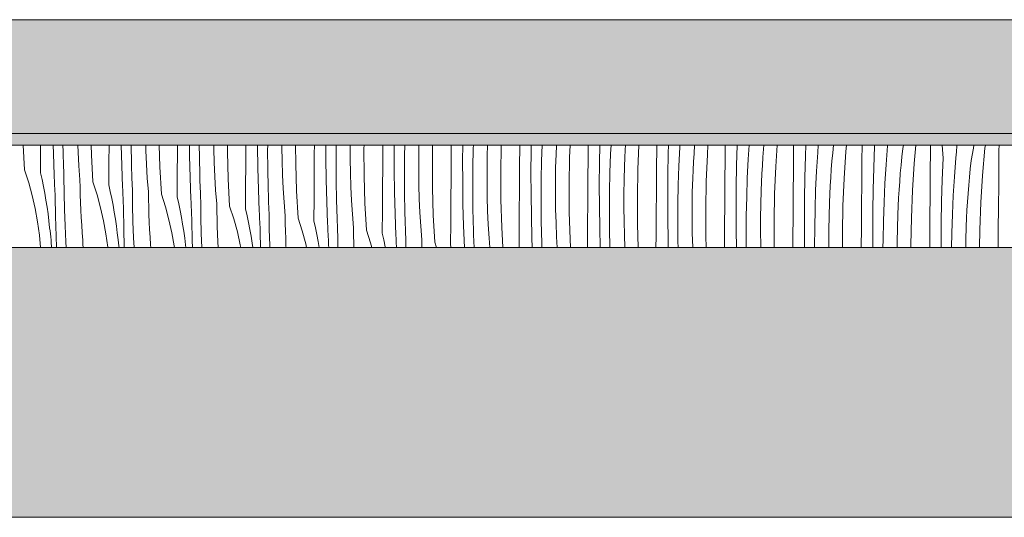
# Model space of a CAD drawing. Header units: millimetres. Extents: x -5600 to 56024, y 506 to 54141.
# Tile 40 of 48: x 41591 to 43320, y 28372 to 29245. Entities that reach past the tile are written whole.
import ezdxf

# ---------------------------------------------------------------- set-up
doc = ezdxf.new("R2010")
doc.units = ezdxf.units.MM
doc.layers.add('2D Drafting - General2', color=251, linetype='Continuous', lineweight=15)
doc.layers.add('2D Drafting - General81', color=251, linetype='Continuous', lineweight=20)

# ---------------------------------------------------------------- blocks, each defined once
blk = doc.blocks.new('*X26')
at = {"layer": '2D Drafting - General81', "linetype": 'Continuous'}
for p, q in [((-53622.6, -105060.6), (-53624.9, -105016.9)), ((-53594.5, -105026.2), (-53594.4, -105016.9)), ((-53572, -105031.7), (-53572.4, -105016.9)), ((-53555, -105028.5), (-53555.2, -105016.9)), ((-53528.6, -105029.6), (-53529.1, -105016.9)), ((-53505, -105034.1), (-53505.5, -105016.9)), ((-53474.4, -105047.4), (-53474.2, -105016.9)), ((-53451.9, -105052.8), (-53452.8, -105016.9)), ((-53434.9, -105049.6), (-53435.6, -105016.9)), ((-53409.6, -105026.7), (-53409.9, -105016.9)), ((-53385, -105055.2), (-53386.1, -105016.9)), ((-53354.1, -105029.2), (-53354, -105016.9)), ((-53332.8, -105035.9), (-53333.1, -105016.9)), ((-53315.5, -105037.8), (-53315.7, -105016.9)), ((-53290.2, -105023.7), (-53290.3, -105016.9)), ((-53266.3, -105028.6), (-53266.4, -105016.9)), ((-53234, -105050.4), (-53233.8, -105016.9)), ((-53213.3, -105018.9), (-53213.3, -105016.9)), ((-53212.8, -105057), (-53213.3, -105018.9)), ((-53195.7, -105025.9), (-53195.6, -105016.9)), ((-53170.5, -105020.7), (-53170.5, -105016.9)), ((-53170.2, -105044.9), (-53170.5, -105020.7)), ((-53146.3, -105049.8), (-53146.5, -105016.9)), ((-53113.7, -105032.2), (-53113.6, -105016.9)), ((-53093.3, -105040.1), (-53093.4, -105016.9)), ((-53075.6, -105047.1), (-53075.4, -105016.9)), ((-53050.5, -105017.7), (-53050.5, -105016.9)), ((-53050.5, -105041.9), (-53050.5, -105017.7)), ((-53026.5, -105023.1), (-53026.4, -105016.9)), ((-52993.6, -105053.4), (-52993.3, -105016.9)), ((-52973.4, -105023.1), (-52973.3, -105016.9)), ((-52955.3, -105035.2), (-52955, -105016.9)), ((-52930.4, -105038.9), (-52930.1, -105016.9)), ((-52906.4, -105044.3), (-52905.9, -105016.9)), ((-52873.2, -105035.2), (-52873.1, -105016.9)), ((-52853.3, -105044.2), (-52853.1, -105016.9)), ((-52834.6, -105023.3), (-52834.4, -105016.9)), ((-52810, -105035.9), (-52809.4, -105016.9)), ((-52786.3, -105065.5), (-52785.5, -105017.7)), ((-52785.5, -105017.7), (-52785.5, -105016.9)), ((-52753.2, -105056.4), (-52752.9, -105017)), ((-52752.9, -105017), (-52752.9, -105016.9)), ((-52733, -105027.3), (-52732.8, -105016.9)), ((-52714.5, -105044.5), (-52713.6, -105016.9)), ((-52689.2, -105033), (-52688.6, -105018.5)), ((-52688.6, -105018.5), (-52688.5, -105016.9)), ((-52665.4, -105038.8), (-52664.5, -105016.9)), ((-52632.8, -105038.2), (-52632.6, -105016.9)), ((-52612.9, -105048.4), (-52612.4, -105016.9)), ((-52593.4, -105032.6), (-52592.6, -105016.9)), ((-52567.7, -105025.2), (-52567.2, -105016.9)), ((-52545.4, -105060), (-52543.6, -105016.9)), ((-52512.7, -105059.4), (-52512.4, -105020)), ((-52512.4, -105020), (-52512.4, -105016.9)), ((-52492.2, -105031.5), (-52491.8, -105016.9)), ((-52473.3, -105053.8), (-52471.7, -105020.8)), ((-52471.7, -105020.8), (-52471.5, -105016.9)), ((-52446.8, -105031.8), (-52445.8, -105017.4)), ((-52445.8, -105017.4), (-52445.8, -105016.9)), ((-52423.4, -105033.4), (-52422.3, -105016.9)), ((-52392.3, -105041.2), (-52392.1, -105016.9)), ((-52372.2, -105052.6), (-52371.2, -105016.9)), ((-52351.7, -105042), (-52350.1, -105016.9)), ((-52324.6, -105024.1), (-52324, -105016.9)), ((-52303.3, -105054.6), (-52300.9, -105016.9)), ((-52271.9, -105023), (-52271.9, -105016.9)), ((-52251.1, -105035.7), (-52250.4, -105016.9)), ((-52229.6, -105030.2), (-52228.6, -105016.9)), ((-52203.3, -105030.8), (-52201.9, -105016.9)), ((-52180.1, -105028), (-52179.2, -105016.9)), ((-52151.9, -105044.2), (-52151.6, -105016.9)), ((-52131, -105056.8), (-52129.6, -105018.7)), ((-52129.6, -105018.7), (-52129.7, -105016.9)), ((-52109.5, -105051.3), (-52107, -105018.4)), ((-52107, -105018.4), (-52106.9, -105016.9)), ((-52080.3, -105023.1), (-52079.1, -105016.9)), ((-52060.1, -105049.2), (-52057.2, -105016.9)), ((-52031.4, -105026), (-52031.3, -105016.9)), ((-52009.5, -105039.9), (-52011.2, -105016.9)), ((-51985.8, -105028.9), (-51985.2, -105018.2)), ((-51985.2, -105018.2), (-51985.2, -105016.9)), ((-51956.2, -105022.4), (-51955.6, -105016.9)), ((-51935.8, -105022.7), (-51935.1, -105016.9)), ((-51911.2, -105026.3), (-51911.1, -105016.9)), ((-53594.8, -105065.6), (-53594.5, -105026.2)), ((-53570.6, -105069.8), (-53572, -105031.7)), ((-53554.8, -105034), (-53555, -105028.5)), ((-53554.7, -105039.6), (-53554.8, -105034)), ((-53527.1, -105053.7), (-53528.6, -105029.6)), ((-53502.5, -105081.8), (-53505, -105034.1)), ((-53408.5, -105050.8), (-53409.6, -105026.7)), ((-53354.4, -105068.5), (-53354.1, -105029.2)), ((-53331.9, -105074), (-53332.8, -105035.9)), ((-53314.8, -105070.8), (-53315.5, -105037.8)), ((-53289.5, -105047.8), (-53290.2, -105023.7)), ((-53264.9, -105076.4), (-53266.3, -105028.6)), ((-53195.5, -105058.9), (-53195.7, -105025.9)), ((-53114, -105071.5), (-53113.7, -105032.2)), ((-53026.2, -105071), (-53026.5, -105023.1)), ((-52973.2, -105061.2), (-52973.4, -105023.1)), ((-52955.6, -105068.2), (-52955.3, -105035.2)), ((-52930.4, -105063.1), (-52930.4, -105038.9)), ((-52873.5, -105074.5), (-52873.2, -105035.2)), ((-52835.3, -105056.4), (-52834.6, -105023.3)), ((-52810.3, -105060.1), (-52810, -105035.9)), ((-52733.2, -105065.4), (-52733, -105027.3)), ((-52689.9, -105057.1), (-52689.2, -105033)), ((-52666.3, -105086.7), (-52665.4, -105038.8)), ((-52633.1, -105077.5), (-52632.8, -105038.2)), ((-52594.5, -105065.7), (-52593.4, -105032.6)), ((-52568.5, -105039.6), (-52567.7, -105025.2)), ((-52492.9, -105069.6), (-52492.2, -105031.5)), ((-52447.7, -105046.3), (-52446.8, -105031.8)), ((-52425.3, -105081.2), (-52423.4, -105033.4)), ((-52326.7, -105053), (-52325.7, -105038.5)), ((-52325.7, -105038.5), (-52324.6, -105024.1)), ((-52272.3, -105062.4), (-52271.9, -105023)), ((-52252.1, -105073.8), (-52251.1, -105035.7)), ((-52231.6, -105063.1), (-52229.6, -105030.2)), ((-52204.5, -105045.2), (-52203.3, -105030.8)), ((-52183.2, -105075.7), (-52180.1, -105028)), ((-52083.2, -105052), (-52081.8, -105037.5)), ((-52081.8, -105037.5), (-52080.3, -105023.1)), ((-52031.8, -105065.4), (-52031.4, -105026)), ((-51987, -105039.5), (-51985.8, -105028.9)), ((-51960.2, -105044.3), (-51956.2, -105022.4)), ((-51940, -105070.4), (-51935.8, -105022.7)), ((-51911.4, -105047.2), (-51911.2, -105026.3)), ((-53554.5, -105045.1), (-53554.7, -105039.6)), ((-53554.3, -105050.7), (-53554.5, -105045.1)), ((-53554.1, -105056.2), (-53554.3, -105050.7)), ((-53553.8, -105061.8), (-53554.1, -105056.2)), ((-53525.3, -105077.8), (-53527.1, -105053.7)), ((-53474.7, -105086.7), (-53474.4, -105047.4)), ((-53450.5, -105091), (-53451.9, -105052.8)), ((-53434.8, -105055.2), (-53434.9, -105049.6)), ((-53434.6, -105060.7), (-53434.8, -105055.2)), ((-53407.1, -105074.9), (-53408.5, -105050.8)), ((-53382.4, -105103), (-53385, -105055.2)), ((-53288.4, -105072), (-53289.5, -105047.8)), ((-53234.3, -105089.7), (-53234, -105050.4)), ((-53169.5, -105069), (-53170.2, -105044.9)), ((-53144.8, -105097.6), (-53146.3, -105049.8)), ((-53092.7, -105078.2), (-53093.3, -105040.1)), ((-53075.4, -105080.1), (-53075.6, -105047.1)), ((-53050.1, -105066), (-53050.5, -105041.9)), ((-52993.9, -105092.7), (-52993.6, -105053.4)), ((-52906.1, -105092.1), (-52906.4, -105044.3)), ((-52853.1, -105082.4), (-52853.3, -105044.2)), ((-52835.5, -105089.4), (-52835.3, -105056.4)), ((-52753.5, -105095.7), (-52753.2, -105056.4)), ((-52715.2, -105077.5), (-52714.5, -105044.5)), ((-52613.2, -105086.6), (-52612.9, -105048.4)), ((-52569.8, -105078.3), (-52569.1, -105054.1)), ((-52569.1, -105054.1), (-52568.5, -105039.6)), ((-52474.4, -105086.8), (-52473.3, -105053.8)), ((-52448.4, -105060.8), (-52447.7, -105046.3)), ((-52392.7, -105080.5), (-52392.3, -105041.2)), ((-52372.8, -105090.8), (-52372.2, -105052.6)), ((-52353.2, -105075), (-52351.7, -105042)), ((-52327.6, -105067.5), (-52326.7, -105053)), ((-52305.2, -105102.4), (-52303.3, -105054.6)), ((-52205.7, -105059.7), (-52204.5, -105045.2)), ((-52152.2, -105083.5), (-52151.9, -105044.2)), ((-52111.5, -105084.3), (-52109.5, -105051.3)), ((-52084.5, -105066.4), (-52083.2, -105052)), ((-52063.2, -105096.9), (-52060.1, -105049.2)), ((-52010.9, -105078), (-52009.5, -105039.9)), ((-51989.4, -105072.5), (-51987, -105039.5)), ((-51961.7, -105058.7), (-51960.2, -105044.3)), ((-51911.7, -105086.5), (-51911.4, -105047.2)), ((-53622.6, -105060.6), (-53615.3, -105083)), ((-53594.8, -105065.6), (-53592, -105077.5)), ((-53570.4, -105074.5), (-53570.6, -105069.8)), ((-53553.6, -105067.3), (-53553.8, -105061.8)), ((-53553.4, -105072.9), (-53553.6, -105067.3)), ((-53553, -105101.4), (-53553.4, -105072.9)), ((-53434.4, -105066.3), (-53434.6, -105060.7)), ((-53434.2, -105071.8), (-53434.4, -105066.3)), ((-53434, -105077.4), (-53434.2, -105071.8)), ((-53354.6, -105107.9), (-53354.4, -105068.5)), ((-53314.7, -105076.4), (-53314.8, -105070.8)), ((-53287, -105096.1), (-53288.4, -105072)), ((-53211.8, -105095.2), (-53212.8, -105057)), ((-53194.8, -105092), (-53195.5, -105058.9)), ((-53168.4, -105093.1), (-53169.5, -105069)), ((-53114.2, -105110.9), (-53114, -105071.5)), ((-53049.4, -105090.2), (-53050.1, -105066)), ((-53024.8, -105118.8), (-53026.2, -105071)), ((-52972.6, -105099.4), (-52973.2, -105061.2)), ((-52955.3, -105101.3), (-52955.6, -105068.2)), ((-52930, -105087.2), (-52930.4, -105063.1)), ((-52810.3, -105084.2), (-52810.3, -105060.1)), ((-52786.1, -105113.3), (-52786.3, -105065.5)), ((-52733.1, -105103.6), (-52733.2, -105065.4)), ((-52690.3, -105081.3), (-52689.9, -105057.1)), ((-52595.1, -105098.7), (-52594.5, -105065.7)), ((-52546.2, -105107.8), (-52545.4, -105060)), ((-52513, -105098.7), (-52512.7, -105059.4)), ((-52493.1, -105107.8), (-52492.9, -105069.6)), ((-52449, -105075.3), (-52448.4, -105060.8)), ((-52328.4, -105082), (-52327.6, -105067.5)), ((-52272.6, -105101.7), (-52272.3, -105062.4)), ((-52233.2, -105096.1), (-52231.6, -105063.1)), ((-52206.7, -105074.2), (-52205.7, -105059.7)), ((-52132, -105095), (-52131, -105056.8)), ((-52085.6, -105080.9), (-52084.5, -105066.4)), ((-52032.1, -105104.7), (-52031.8, -105065.4)), ((-51991.5, -105105.5), (-51989.4, -105072.5)), ((-51964.4, -105087.6), (-51963.1, -105073.1)), ((-51963.1, -105073.1), (-51961.7, -105058.7)), ((-51943.1, -105118.1), (-51940, -105070.4)), ((-53615.3, -105083), (-53609.1, -105105.7)), ((-53592, -105077.5), (-53589.5, -105089.5)), ((-53589.5, -105089.5), (-53587.2, -105101.6)), ((-53570.2, -105079.2), (-53570.4, -105074.5)), ((-53570, -105083.8), (-53570.2, -105079.2)), ((-53569.8, -105088.5), (-53570, -105083.8)), ((-53569.6, -105093.2), (-53569.8, -105088.5)), ((-53525.1, -105091.1), (-53525.3, -105077.8)), ((-53502.5, -105081.8), (-53495.3, -105104.2)), ((-53474.7, -105086.7), (-53472, -105098.7)), ((-53450.3, -105095.7), (-53450.5, -105091)), ((-53433.8, -105082.9), (-53434, -105077.4)), ((-53433.5, -105088.5), (-53433.8, -105082.9)), ((-53433.3, -105094), (-53433.5, -105088.5)), ((-53405.2, -105099), (-53407.1, -105074.9)), ((-53330.5, -105112.2), (-53331.9, -105074)), ((-53314.5, -105081.9), (-53314.7, -105076.4)), ((-53314.3, -105087.5), (-53314.5, -105081.9)), ((-53314.1, -105093), (-53314.3, -105087.5)), ((-53262.4, -105124.2), (-53264.9, -105076.4)), ((-53234.6, -105129.1), (-53234.3, -105089.7)), ((-53091.7, -105116.4), (-53092.7, -105078.2)), ((-53074.7, -105113.1), (-53075.4, -105080.1)), ((-53048.3, -105114.3), (-53049.4, -105090.2)), ((-52929.3, -105111.3), (-52930, -105087.2)), ((-52873.8, -105113.9), (-52873.5, -105074.5)), ((-52852.6, -105120.6), (-52853.1, -105082.4)), ((-52835.3, -105122.4), (-52835.5, -105089.4)), ((-52810, -105108.4), (-52810.3, -105084.2)), ((-52715.4, -105110.6), (-52715.2, -105077.5)), ((-52690.3, -105105.4), (-52690.3, -105081.3)), ((-52666, -105134.5), (-52666.3, -105086.7)), ((-52633.4, -105116.9), (-52633.1, -105077.5)), ((-52613, -105124.7), (-52613.2, -105086.6)), ((-52570.2, -105102.4), (-52569.8, -105078.3)), ((-52475.1, -105119.9), (-52474.4, -105086.8)), ((-52449.8, -105099.4), (-52449, -105075.3)), ((-52426.1, -105129), (-52425.3, -105081.2)), ((-52393, -105119.9), (-52392.7, -105080.5)), ((-52373, -105128.9), (-52372.8, -105090.8)), ((-52354.3, -105108), (-52353.2, -105075)), ((-52329, -105096.5), (-52328.4, -105082)), ((-52252.7, -105111.9), (-52252.1, -105073.8)), ((-52208.3, -105103.2), (-52207.5, -105088.7)), ((-52207.5, -105088.7), (-52206.7, -105074.2)), ((-52185.2, -105123.5), (-52183.2, -105075.7)), ((-52152.5, -105122.9), (-52152.2, -105083.5)), ((-52113.1, -105117.3), (-52111.5, -105084.3)), ((-52086.6, -105095.4), (-52085.6, -105080.9)), ((-52012, -105116.1), (-52010.9, -105078)), ((-51965.5, -105102.1), (-51964.4, -105087.6)), ((-51912.1, -105125.9), (-51911.7, -105086.5)), ((-53609.1, -105105.7), (-53603.9, -105128.6)), ((-53587.2, -105101.6), (-53585.1, -105113.7)), ((-53569.3, -105097.9), (-53569.6, -105093.2)), ((-53569.1, -105102.5), (-53569.3, -105097.9)), ((-53568.9, -105107.2), (-53569.1, -105102.5)), ((-53568.3, -105142.1), (-53568.9, -105107.2)), ((-53552.3, -105130), (-53553, -105101.4)), ((-53524.7, -105104.4), (-53525.1, -105091.1)), ((-53524.2, -105117.7), (-53524.7, -105104.4)), ((-53495.3, -105104.2), (-53489, -105126.9)), ((-53472, -105098.7), (-53469.5, -105110.7)), ((-53450.1, -105100.3), (-53450.3, -105095.7)), ((-53449.9, -105105), (-53450.1, -105100.3)), ((-53449.7, -105109.7), (-53449.9, -105105)), ((-53432.9, -105122.6), (-53433.3, -105094)), ((-53405, -105112.3), (-53405.2, -105099)), ((-53382.4, -105103), (-53375.2, -105125.4)), ((-53354.6, -105107.9), (-53351.9, -105119.9)), ((-53313.9, -105098.6), (-53314.1, -105093)), ((-53313.7, -105104.1), (-53313.9, -105098.6)), ((-53313.5, -105109.6), (-53313.7, -105104.1)), ((-53285.2, -105120.1), (-53287, -105096.1)), ((-53210.4, -105133.3), (-53211.8, -105095.2)), ((-53194.6, -105097.5), (-53194.8, -105092)), ((-53194.4, -105103.1), (-53194.6, -105097.5)), ((-53194.3, -105108.6), (-53194.4, -105103.1)), ((-53166.9, -105117.2), (-53168.4, -105093.1)), ((-53142.3, -105145.3), (-53144.8, -105097.6)), ((-52994.2, -105132.1), (-52993.9, -105092.7)), ((-52971.7, -105137.5), (-52972.6, -105099.4)), ((-52954.6, -105134.3), (-52955.3, -105101.3)), ((-52904.7, -105139.9), (-52906.1, -105092.1)), ((-52753.8, -105135.1), (-52753.5, -105095.7)), ((-52732.5, -105141.7), (-52733.1, -105103.6)), ((-52689.9, -105129.5), (-52690.3, -105105.4)), ((-52595.4, -105131.7), (-52595.1, -105098.7)), ((-52570.2, -105126.6), (-52570.2, -105102.4)), ((-52545.9, -105155.6), (-52546.2, -105107.8)), ((-52513.3, -105138.1), (-52513, -105098.7)), ((-52492.9, -105145.9), (-52493.1, -105107.8)), ((-52450.1, -105123.6), (-52449.8, -105099.4)), ((-52355, -105141), (-52354.3, -105108)), ((-52329.7, -105120.6), (-52329, -105096.5)), ((-52306.1, -105150.2), (-52305.2, -105102.4)), ((-52272.9, -105141.1), (-52272.6, -105101.7)), ((-52234.3, -105129.2), (-52233.2, -105096.1)), ((-52208.9, -105117.7), (-52208.3, -105103.2)), ((-52132.7, -105133.1), (-52132, -105095)), ((-52087.5, -105109.8), (-52086.6, -105095.4)), ((-52065.1, -105144.7), (-52063.2, -105096.9)), ((-52032.5, -105144.1), (-52032.1, -105104.7)), ((-51993, -105138.5), (-51991.5, -105105.5)), ((-51966.5, -105116.5), (-51965.5, -105102.1)), ((-53585.1, -105113.7), (-53583.2, -105125.8)), ((-53523.7, -105131), (-53524.2, -105117.7)), ((-53469.5, -105110.7), (-53467.1, -105122.7)), ((-53467.1, -105122.7), (-53465, -105134.8)), ((-53449.5, -105114.3), (-53449.7, -105109.7)), ((-53449.3, -105119), (-53449.5, -105114.3)), ((-53449, -105123.7), (-53449.3, -105119)), ((-53448.8, -105128.4), (-53449, -105123.7)), ((-53432.3, -105151.2), (-53432.9, -105122.6)), ((-53404.6, -105125.6), (-53405, -105112.3)), ((-53375.2, -105125.4), (-53369, -105148.1)), ((-53351.9, -105119.9), (-53349.4, -105131.9)), ((-53330.3, -105116.8), (-53330.5, -105112.2)), ((-53330.1, -105121.5), (-53330.3, -105116.8)), ((-53329.9, -105126.2), (-53330.1, -105121.5)), ((-53313.2, -105115.2), (-53313.5, -105109.6)), ((-53312.9, -105143.8), (-53313.2, -105115.2)), ((-53284.9, -105133.5), (-53285.2, -105120.1)), ((-53262.4, -105124.2), (-53255.1, -105146.5)), ((-53194.1, -105114.2), (-53194.3, -105108.6)), ((-53193.9, -105119.7), (-53194.1, -105114.2)), ((-53193.6, -105125.3), (-53193.9, -105119.7)), ((-53193.4, -105130.8), (-53193.6, -105125.3)), ((-53165.1, -105141.3), (-53166.9, -105117.2)), ((-53114.5, -105150.2), (-53114.2, -105110.9)), ((-53090.3, -105154.5), (-53091.7, -105116.4)), ((-53074.6, -105118.7), (-53074.7, -105113.1)), ((-53074.4, -105124.2), (-53074.6, -105118.7)), ((-53074.2, -105129.8), (-53074.4, -105124.2)), ((-53046.9, -105138.4), (-53048.3, -105114.3)), ((-53022.2, -105166.5), (-53024.8, -105118.8)), ((-52928.2, -105135.5), (-52929.3, -105111.3)), ((-52874.1, -105153.2), (-52873.8, -105113.9)), ((-52851.6, -105158.7), (-52852.6, -105120.6)), ((-52834.6, -105155.5), (-52835.3, -105122.4)), ((-52809.3, -105132.5), (-52810, -105108.4)), ((-52784.6, -105161.1), (-52786.1, -105113.3)), ((-52715.2, -105143.6), (-52715.4, -105110.6)), ((-52633.7, -105156.2), (-52633.4, -105116.9)), ((-52612.4, -105162.9), (-52613, -105124.7)), ((-52475.3, -105152.9), (-52475.1, -105119.9)), ((-52450.1, -105147.7), (-52450.1, -105123.6)), ((-52393.3, -105159.2), (-52393, -105119.9)), ((-52330.1, -105144.8), (-52329.7, -105120.6)), ((-52253, -105150.1), (-52252.7, -105111.9)), ((-52209.6, -105141.8), (-52208.9, -105117.7)), ((-52186, -105171.3), (-52185.2, -105123.5)), ((-52152.8, -105162.2), (-52152.5, -105122.9)), ((-52114.2, -105150.3), (-52113.1, -105117.3)), ((-52088.8, -105138.8), (-52088.2, -105124.3)), ((-52088.2, -105124.3), (-52087.5, -105109.8)), ((-52012.6, -105154.3), (-52012, -105116.1)), ((-51967.4, -105131), (-51966.5, -105116.5)), ((-51945, -105165.9), (-51943.1, -105118.1)), ((-53603.9, -105128.6), (-53599.7, -105151.8)), ((-53583.2, -105125.8), (-53581.4, -105137.9)), ((-53581.4, -105137.9), (-53579.9, -105150.1)), ((-53567.4, -105177), (-53568.3, -105142.1)), ((-53551.3, -105158.6), (-53552.3, -105130)), ((-53523, -105144.4), (-53523.7, -105131)), ((-53489, -105126.9), (-53483.8, -105149.8)), ((-53465, -105134.8), (-53463.1, -105147)), ((-53448.2, -105163.3), (-53448.8, -105128.4)), ((-53404.2, -105138.9), (-53404.6, -105125.6)), ((-53403.6, -105152.2), (-53404.2, -105138.9)), ((-53349.4, -105131.9), (-53347.1, -105143.9)), ((-53329.7, -105130.8), (-53329.9, -105126.2)), ((-53329.4, -105135.5), (-53329.7, -105130.8)), ((-53329.2, -105140.2), (-53329.4, -105135.5)), ((-53329, -105144.9), (-53329.2, -105140.2)), ((-53284.6, -105146.8), (-53284.9, -105133.5)), ((-53234.6, -105129.1), (-53231.8, -105141)), ((-53231.8, -105141), (-53229.3, -105153)), ((-53210.2, -105138), (-53210.4, -105133.3)), ((-53210, -105142.7), (-53210.2, -105138)), ((-53209.8, -105147.3), (-53210, -105142.7)), ((-53193.1, -105136.4), (-53193.4, -105130.8)), ((-53192.8, -105164.9), (-53193.1, -105136.4)), ((-53164.8, -105154.6), (-53165.1, -105141.3)), ((-53074, -105135.3), (-53074.2, -105129.8)), ((-53073.8, -105140.9), (-53074, -105135.3)), ((-53073.6, -105146.4), (-53073.8, -105140.9)), ((-53045, -105162.5), (-53046.9, -105138.4)), ((-52994.4, -105171.4), (-52994.2, -105132.1)), ((-52970.3, -105175.7), (-52971.7, -105137.5)), ((-52954.5, -105139.9), (-52954.6, -105134.3)), ((-52954.3, -105145.4), (-52954.5, -105139.9)), ((-52926.8, -105159.6), (-52928.2, -105135.5)), ((-52902.2, -105187.7), (-52904.7, -105139.9)), ((-52808.2, -105156.6), (-52809.3, -105132.5)), ((-52754, -105174.4), (-52753.8, -105135.1)), ((-52731.5, -105179.9), (-52732.5, -105141.7)), ((-52689.2, -105153.7), (-52689.9, -105129.5)), ((-52664.6, -105182.3), (-52666, -105134.5)), ((-52595.1, -105164.8), (-52595.4, -105131.7)), ((-52569.8, -105150.7), (-52570.2, -105126.6)), ((-52513.6, -105177.4), (-52513.3, -105138.1)), ((-52425.9, -105176.8), (-52426.1, -105129)), ((-52372.9, -105167.1), (-52373, -105128.9)), ((-52355.2, -105174.1), (-52355, -105141)), ((-52273.2, -105180.4), (-52272.9, -105141.1)), ((-52234.9, -105162.2), (-52234.3, -105129.2)), ((-52210, -105165.9), (-52209.6, -105141.8)), ((-52132.9, -105171.3), (-52132.7, -105133.1)), ((-52089.6, -105163), (-52088.8, -105138.8)), ((-51994.1, -105171.5), (-51993, -105138.5)), ((-51968.2, -105145.5), (-51967.4, -105131)), ((-51912.4, -105165.2), (-51912.1, -105125.9)), ((-53599.7, -105151.8), (-53596.5, -105175.1)), ((-53579.9, -105150.1), (-53578.6, -105162.3)), ((-53550, -105187.1), (-53551.3, -105158.6)), ((-53522.3, -105157.7), (-53523, -105144.4)), ((-53521.5, -105170.9), (-53522.3, -105157.7)), ((-53483.8, -105149.8), (-53479.6, -105173)), ((-53463.1, -105147), (-53461.4, -105159.1)), ((-53461.4, -105159.1), (-53459.8, -105171.3)), ((-53431.2, -105179.7), (-53432.3, -105151.2)), ((-53403, -105165.5), (-53403.6, -105152.2)), ((-53369, -105148.1), (-53363.8, -105171)), ((-53347.1, -105143.9), (-53345, -105156)), ((-53345, -105156), (-53343, -105168.1)), ((-53328.7, -105149.5), (-53329, -105144.9)), ((-53328.1, -105184.4), (-53328.7, -105149.5)), ((-53312.2, -105172.3), (-53312.9, -105143.8)), ((-53284.1, -105160.1), (-53284.6, -105146.8)), ((-53283.5, -105173.4), (-53284.1, -105160.1)), ((-53255.1, -105146.5), (-53248.9, -105169.2)), ((-53229.3, -105153), (-53227, -105165.1)), ((-53209.6, -105152), (-53209.8, -105147.3)), ((-53209.4, -105156.7), (-53209.6, -105152)), ((-53209.1, -105161.4), (-53209.4, -105156.7)), ((-53164.5, -105167.9), (-53164.8, -105154.6)), ((-53142.3, -105145.3), (-53135.1, -105167.7)), ((-53114.5, -105150.2), (-53111.8, -105162.2)), ((-53090.1, -105159.2), (-53090.3, -105154.5)), ((-53089.9, -105163.8), (-53090.1, -105159.2)), ((-53073.3, -105152), (-53073.6, -105146.4)), ((-53073.1, -105157.5), (-53073.3, -105152)), ((-53072.7, -105186.1), (-53073.1, -105157.5)), ((-52954.1, -105151), (-52954.3, -105145.4)), ((-52953.9, -105156.5), (-52954.1, -105151)), ((-52953.7, -105162.1), (-52953.9, -105156.5)), ((-52925, -105183.6), (-52926.8, -105159.6)), ((-52874.3, -105192.6), (-52874.1, -105153.2)), ((-52850.2, -105196.8), (-52851.6, -105158.7)), ((-52834.4, -105161), (-52834.6, -105155.5)), ((-52806.7, -105180.7), (-52808.2, -105156.6)), ((-52714.5, -105176.7), (-52715.2, -105143.6)), ((-52688.1, -105177.8), (-52689.2, -105153.7)), ((-52634, -105195.6), (-52633.7, -105156.2)), ((-52569.1, -105174.9), (-52569.8, -105150.7)), ((-52544.7, -105196.9), (-52545.9, -105155.6)), ((-52492.4, -105184.1), (-52492.9, -105145.9)), ((-52475.1, -105186), (-52475.3, -105152.9)), ((-52449.8, -105171.9), (-52450.1, -105147.7)), ((-52393.5, -105196.9), (-52393.3, -105159.2)), ((-52330.1, -105168.9), (-52330.1, -105144.8)), ((-52305.8, -105196.9), (-52306.1, -105150.2)), ((-52252.8, -105188.3), (-52253, -105150.1)), ((-52114.9, -105183.4), (-52114.2, -105150.3)), ((-52065.9, -105192.5), (-52065.1, -105144.7)), ((-52032.8, -105183.4), (-52032.5, -105144.1)), ((-52012.8, -105192.4), (-52012.6, -105154.3)), ((-51969.5, -105184.1), (-51968.8, -105160)), ((-51968.8, -105160), (-51968.2, -105145.5)), ((-53596.5, -105175.1), (-53594.5, -105196.9)), ((-53577.8, -105167.6), (-53578.6, -105162.3)), ((-53577.1, -105173), (-53577.8, -105167.6)), ((-53576.5, -105178.3), (-53577.1, -105173)), ((-53566.7, -105196.9), (-53567.4, -105177)), ((-53520.5, -105184.2), (-53521.5, -105170.9)), ((-53479.6, -105173), (-53476.5, -105196.3)), ((-53459.8, -105171.3), (-53458.5, -105183.5)), ((-53447.4, -105196.9), (-53448.2, -105163.3)), ((-53402.2, -105178.8), (-53403, -105165.5)), ((-53363.8, -105171), (-53359.6, -105194.1)), ((-53343, -105168.1), (-53341.3, -105180.3)), ((-53311.3, -105196.9), (-53312.2, -105172.3)), ((-53282.9, -105186.7), (-53283.5, -105173.4)), ((-53248.9, -105169.2), (-53243.7, -105192.2)), ((-53227, -105165.1), (-53224.9, -105177.2)), ((-53224.9, -105177.2), (-53223, -105189.3)), ((-53208.9, -105166), (-53209.1, -105161.4)), ((-53208.7, -105170.7), (-53208.9, -105166)), ((-53208.2, -105196.9), (-53208.7, -105170.7)), ((-53192.1, -105193.5), (-53192.8, -105164.9)), ((-53164, -105181.3), (-53164.5, -105167.9)), ((-53135.1, -105167.7), (-53128.8, -105190.4)), ((-53111.8, -105162.2), (-53109.3, -105174.2)), ((-53109.3, -105174.2), (-53106.9, -105186.3)), ((-53089.7, -105168.5), (-53089.9, -105163.8)), ((-53089.5, -105173.2), (-53089.7, -105168.5)), ((-53089.3, -105177.9), (-53089.5, -105173.2)), ((-53044.8, -105175.8), (-53045, -105162.5)), ((-53044.4, -105189.1), (-53044.8, -105175.8)), ((-53022.2, -105166.5), (-53015, -105188.9)), ((-52994.4, -105171.4), (-52991.7, -105183.4)), ((-52970.1, -105180.3), (-52970.3, -105175.7)), ((-52953.5, -105167.6), (-52953.7, -105162.1)), ((-52953.3, -105173.2), (-52953.5, -105167.6)), ((-52953, -105178.7), (-52953.3, -105173.2)), ((-52834.2, -105166.6), (-52834.4, -105161)), ((-52834.1, -105172.1), (-52834.2, -105166.6)), ((-52833.9, -105177.7), (-52834.1, -105172.1)), ((-52782.7, -105196.9), (-52784.6, -105161.1)), ((-52754.2, -105196.9), (-52754, -105174.4)), ((-52714.3, -105182.2), (-52714.5, -105176.7)), ((-52611.6, -105196.9), (-52612.4, -105162.9)), ((-52594.5, -105196.9), (-52595.1, -105164.8)), ((-52568.1, -105196.9), (-52569.1, -105174.9)), ((-52513.8, -105196.9), (-52513.6, -105177.4)), ((-52449.1, -105196), (-52449.8, -105171.9)), ((-52425.3, -105196.9), (-52425.9, -105176.8)), ((-52372.4, -105196.9), (-52372.9, -105167.1)), ((-52355.1, -105196.9), (-52355.2, -105174.1)), ((-52329.7, -105193.1), (-52330.1, -105168.9)), ((-52235.2, -105195.3), (-52234.9, -105162.2)), ((-52210, -105190.1), (-52210, -105165.9)), ((-52185.9, -105196.9), (-52186, -105171.3)), ((-52153.1, -105196.9), (-52152.8, -105162.2)), ((-52132.8, -105196.9), (-52132.9, -105171.3)), ((-52089.9, -105187.1), (-52089.6, -105163)), ((-51994.7, -105196.9), (-51994.1, -105171.5)), ((-51945.6, -105196.9), (-51945, -105165.9)), ((-51912.6, -105196.9), (-51912.4, -105165.2)), ((-53576, -105183.7), (-53576.5, -105178.3)), ((-53575.7, -105189), (-53576, -105183.7)), ((-53575.5, -105194.4), (-53575.7, -105189)), ((-53575.5, -105196.9), (-53575.5, -105194.4)), ((-53549.4, -105196.9), (-53550, -105187.1)), ((-53520.4, -105188.2), (-53520.5, -105184.2)), ((-53520.1, -105192.1), (-53520.4, -105188.2)), ((-53519.6, -105196), (-53520.1, -105192.1)), ((-53457.7, -105188.8), (-53458.5, -105183.5)), ((-53457, -105194.1), (-53457.7, -105188.8)), ((-53456.7, -105196.9), (-53457, -105194.1)), ((-53430.4, -105196.9), (-53431.2, -105179.7)), ((-53401.4, -105192.1), (-53402.2, -105178.8)), ((-53401.1, -105196.9), (-53401.4, -105192.1)), ((-53359.6, -105194.1), (-53359.2, -105196.9)), ((-53341.3, -105180.3), (-53339.8, -105192.4)), ((-53339.8, -105192.4), (-53339.3, -105196.9)), ((-53327.8, -105196.9), (-53328.1, -105184.4)), ((-53282.3, -105196.9), (-53282.9, -105186.7)), ((-53243.7, -105192.2), (-53242.8, -105196.9)), ((-53223, -105189.3), (-53221.9, -105196.9)), ((-53192, -105196.9), (-53192.1, -105193.5)), ((-53163.5, -105194.6), (-53164, -105181.3)), ((-53163.4, -105196.9), (-53163.5, -105194.6)), ((-53128.8, -105190.4), (-53127.4, -105196.9)), ((-53106.9, -105186.3), (-53105.1, -105196.9)), ((-53089.1, -105182.5), (-53089.3, -105177.9)), ((-53088.8, -105187.2), (-53089.1, -105182.5)), ((-53088.6, -105191.9), (-53088.8, -105187.2)), ((-53088.5, -105196.9), (-53088.6, -105191.9)), ((-53072.5, -105196.9), (-53072.7, -105186.1)), ((-53044.2, -105196.9), (-53044.4, -105189.1)), ((-53015, -105188.9), (-53012.8, -105196.9)), ((-52991.7, -105183.4), (-52989.2, -105195.4)), ((-52969.9, -105185), (-52970.1, -105180.3)), ((-52969.7, -105189.7), (-52969.9, -105185)), ((-52969.4, -105194.4), (-52969.7, -105189.7)), ((-52969.3, -105196.9), (-52969.4, -105194.4)), ((-52952.8, -105196.9), (-52953, -105178.7)), ((-52924.7, -105196.9), (-52925, -105183.6)), ((-52902.2, -105187.7), (-52899.2, -105196.9)), ((-52874.3, -105192.6), (-52873.4, -105196.9)), ((-52833.7, -105183.2), (-52833.9, -105177.7)), ((-52833.4, -105188.8), (-52833.7, -105183.2)), ((-52833.2, -105194.3), (-52833.4, -105188.8)), ((-52833.1, -105196.9), (-52833.2, -105194.3)), ((-52805.5, -105196.9), (-52806.7, -105180.7)), ((-52730.9, -105196.9), (-52731.5, -105179.9)), ((-52714.2, -105187.8), (-52714.3, -105182.2)), ((-52714, -105193.3), (-52714.2, -105187.8)), ((-52713.9, -105196.9), (-52714, -105193.3)), ((-52687, -105196.9), (-52688.1, -105177.8)), ((-52663.8, -105196.9), (-52664.6, -105182.3)), ((-52492, -105196.9), (-52492.4, -105184.1)), ((-52474.8, -105196.9), (-52475.1, -105186)), ((-52329.6, -105196.9), (-52329.7, -105193.1)), ((-52273.3, -105196.9), (-52273.2, -105180.4)), ((-52252.7, -105196.9), (-52252.8, -105188.3)), ((-52209.9, -105196.9), (-52210, -105190.1)), ((-52115, -105196.9), (-52114.9, -105183.4)), ((-52089.9, -105196.9), (-52089.9, -105187.1)), ((-52065.9, -105196.9), (-52065.9, -105192.5)), ((-52032.9, -105196.9), (-52032.8, -105183.4)), ((-52012.8, -105196.9), (-52012.8, -105192.4)), ((-51969.7, -105196.9), (-51969.5, -105184.1)), ((-53519.5, -105196.9), (-53519.6, -105196)), ((-53476.5, -105196.3), (-53476.4, -105196.9)), ((-52989.2, -105195.4), (-52988.9, -105196.9)), ((-52850.2, -105196.9), (-52850.2, -105196.8)), ((-52634, -105196.9), (-52634, -105195.6)), ((-52449, -105196.9), (-52449.1, -105196)), ((-52235.1, -105196.9), (-52235.2, -105195.3))]:
    blk.add_line(p, q, dxfattribs=at)
blk = doc.blocks.new('Wype_nienie_41')
at = {"layer": '2D Drafting - General2', "linetype": 'Continuous'}
for p, q in [((-48401.9, -105016.9), (-58901, -105016.9)), ((-58901, -105196.9), (-48401.9, -105196.9))]:
    blk.add_line(p, q, dxfattribs=at)
at = {"layer": '2D Drafting - General81', "linetype": 'Continuous'}
blk.add_blockref('*X26', (0, 0), dxfattribs=at)

msp = doc.modelspace()

# ---------------------------------------------------------------- hatches: boundary and pattern name
at = {"layer": '2D Drafting - General81', "linetype": 'Continuous'}
h = msp.add_hatch(dxfattribs=at)
h.set_pattern_fill('BETON', color=256, style=0, pattern_type=2)
h.set_pattern_definition([(45, (95222.02, 134042.17), (-70.71068, 70.71068), [75, -25]), (45, (95222.02, 134112.89), (-70.71068, 70.71068), [75, -25])])
h.paths.add_polyline_path([(47120.13, 29245.27), (36021.03, 29245.27), (36021.03, 29075.27), (36021.03, 29045.27), (47120.13, 29045.27)])
msp.add_hatch(color=256, dxfattribs=at).paths.add_polyline_path([(36321.03, 29025.27), (46820.13, 29025.27), (46820.13, 29045.27), (36321.03, 29045.27)], flags=0)
h = msp.add_hatch(dxfattribs=at)
h.set_pattern_fill('SOLID___DASHED', color=256, style=0, pattern_type=2)
h.set_pattern_definition([(45, (95222.02, 134042.17), (-70.71068, 70.71068), []), (45, (95186.66, 134077.53), (-70.71068, 70.71068), [75, -25])])
h.paths.add_polyline_path([(48488.23, 28371.7), (48488.23, 28845.27), (3122.03, 28845.27), (3122.03, 28371.7)])

# ---------------------------------------------------------------- linework, layer by layer
at = {"layer": '2D Drafting - General2', "linetype": 'Continuous', "flags": 128}
for points in [[(47120.13, 29245.27), (36021.03, 29245.27), (36021.03, 29075.27), (36021.03, 29045.27), (47120.13, 29045.27)], [(48488.23, 28845.27), (3122.03, 28845.27), (3122.03, 28371.7), (48488.23, 28371.7)]]:
    msp.add_lwpolyline(points, close=True, dxfattribs=at)

# ---------------------------------------------------------------- block references
at = {"layer": '2D Drafting - General81', "linetype": 'Continuous'}
msp.add_blockref('Wype_nienie_41', (95222.02, 134042.17), dxfattribs=at)

doc.saveas('drawing.dxf')
